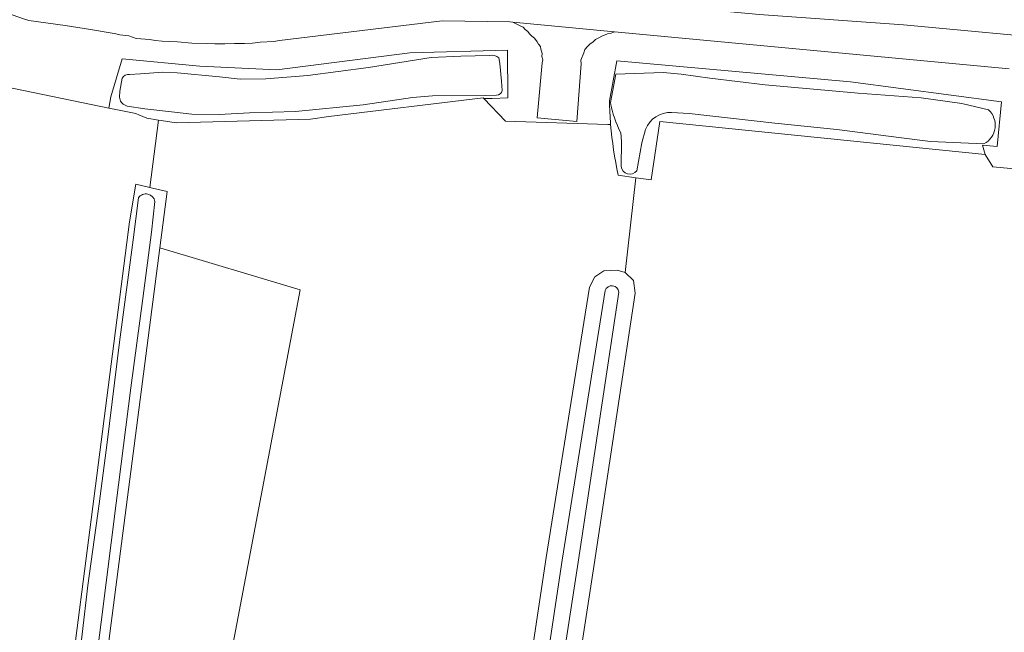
# Model space of a CAD drawing. Header units: metres. Extents: x 149984 to 156489, y 469398 to 478068.
# Tile 80 of 256: x 153380 to 153463, y 471014 to 471065. Entities that reach past the tile are written whole.
import ezdxf

# ---------------------------------------------------------------- set-up
doc = ezdxf.new("R2010")
doc.units = ezdxf.units.M
doc.header["$LTSCALE"] = 0.75
for name, color, linetype, lineweight in [('B-WE-GR-GRAS-GV', 252, 'Continuous', 13), ('B-WE-OG-TERREIN_ERF-GV', 252, 'Continuous', 18), ('B-WE-OG-TERREIN_OEVER-GV', 252, 'Continuous', 18), ('B-WE-OG-WATER_SLOOT-GV', 252, 'Continuous', 18), ('B-WE-OG-WEG-GV', 252, 'Continuous', 18), ('B-WE-VH-GESLOTENVERHARDING_ASFALT-GV', 252, 'Continuous', 18), ('B-WE-VH-OPENVERHARDING_BETONSTRAATSTEEN-GV', 252, 'Continuous', 18)]:
    doc.layers.add(name, color=color, linetype=linetype, lineweight=lineweight)

msp = doc.modelspace()

# ---------------------------------------------------------------- linework, layer by layer
at = {"layer": 'B-WE-GR-GRAS-GV', "flags": 128}
for points in [[(153384.02, 471011.31), (153385.337, 471021.552), (153388.782, 471048.352), (153389.312, 471051.531), (153390.5, 471051.256), (153391.243, 471056.933), (153390.238, 471057.083), (153389.571, 471057.369), (153389.312, 471057.48), (153387.785, 471057.796), (153387.036, 471057.951), (153378.214, 471059.776)], [(153429.34, 471056.566), (153429.186, 471056.571), (153429.089, 471056.574), (153420.478, 471056.854), (153418.656, 471058.748), (153418.598, 471058.808), (153405.584, 471057.242), (153404.048, 471057.013), (153392.712, 471056.714), (153391.461, 471056.901), (153391.243, 471056.933), (153390.5, 471051.256), (153390.716, 471051.206), (153391.962, 471050.918), (153391.347, 471046.17), (153403.172, 471042.646), (153397.01, 471010.187)], [(153464.598, 471052.71), (153461.552, 471053.006), (153460.917, 471054.038), (153433.488, 471056.824), (153432.755, 471051.898), (153431.468, 471052.082), (153430.562, 471044.091), (153431.27, 471043.418), (153431.397, 471042.357), (153427.952, 471019.486), (153422.109, 470981.484)], [(153418.201, 470982.083), (153423.903, 471020.077), (153427.55, 471042.851), (153428.016, 471043.72), (153428.762, 471044.22), (153429.878, 471044.296), (153430.562, 471044.091), (153431.468, 471052.082), (153429.984, 471052.294)]]:
    msp.add_lwpolyline(points, dxfattribs=at)
at = {"layer": 'B-WE-GR-GRAS-GV'}
msp.add_lwpolyline([(153429.984, 471052.294, -0.034107), (153429.34, 471056.566)], format="xyb", dxfattribs=at)
at = {"layer": 'B-WE-OG-TERREIN_ERF-GV', "flags": 128}
msp.add_lwpolyline([(153386.862, 471011.516), (153386.82, 471011.194), (153397.01, 471010.187), (153403.172, 471042.646), (153391.347, 471046.17)], close=True, dxfattribs=at)
at = {"layer": 'B-WE-OG-TERREIN_OEVER-GV', "flags": 128}
msp.add_lwpolyline([(153390.238, 471057.083), (153391.243, 471056.933), (153391.461, 471056.901), (153392.712, 471056.714), (153404.048, 471057.013), (153405.584, 471057.242), (153418.598, 471058.808), (153418.656, 471058.748), (153419.347, 471058.765), (153420.673, 471058.797), (153420.647, 471062.834), (153412.426, 471062.614), (153401.197, 471061.167), (153394.716, 471061.472), (153388.166, 471062.105), (153387.22, 471058.892), (153387.036, 471057.951), (153387.785, 471057.796), (153389.312, 471057.48), (153389.571, 471057.369)], close=True, dxfattribs=at)
for points in [[(153388.794, 471060.78), (153389.722, 471060.841), (153391.591, 471060.982), (153392.796, 471060.927), (153396.361, 471060.583), (153398.112, 471060.374), (153400.28, 471060.412), (153403.808, 471060.693), (153408.925, 471061.352), (153414.222, 471062.214), (153416.725, 471062.322), (153419.133, 471062.382)], [(153419.921, 471062.177), (153420.002, 471061.689), (153420.14, 471060.222), (153420.195, 471059.427)], [(153460.917, 471054.038), (153460.675, 471054.825), (153461.911, 471054.698), (153462.281, 471058.476), (153449.549, 471060.162), (153429.86, 471061.916), (153429.24, 471058.565)], [(153429.314, 471058.413), (153429.775, 471060.806), (153433.777, 471060.931), (153435.294, 471060.797), (153437.695, 471060.457), (153442.374, 471059.906), (153450.202, 471059.208), (153455.508, 471058.821), (153458.934, 471058.325), (153461.185, 471057.807)], [(153388.03, 471058.541), (153387.955, 471058.856), (153387.984, 471059.37), (153388.165, 471060.458)], [(153419.728, 471059.029), (153418.759, 471059.011), (153414.337, 471058.991), (153412.64, 471058.842), (153408.473, 471058.22), (153402.769, 471057.652), (153398.914, 471057.532), (153396.334, 471057.413), (153394.051, 471057.441), (153392.325, 471057.618), (153390.09, 471057.875), (153388.581, 471058.111)], [(153460.796, 471054.93), (153456.288, 471055.132), (153453.845, 471055.45), (153448.41, 471056.151), (153443.182, 471056.666), (153435.96, 471057.479), (153434.478, 471057.584)], [(153429.984, 471052.294), (153431.468, 471052.082), (153432.755, 471051.898), (153433.488, 471056.824), (153460.917, 471054.038)], [(153430.231, 471053.033), (153430.241, 471055.123), (153430.185, 471055.864)], [(153432.286, 471056.151), (153431.973, 471055.025), (153431.534, 471052.664)], [(153345.871, 470695.054), (153346.104, 470696.571), (153386.82, 471011.194), (153386.862, 471011.516), (153391.347, 471046.17), (153391.962, 471050.918), (153390.716, 471051.206), (153390.5, 471051.256), (153389.312, 471051.531), (153388.782, 471048.352), (153385.337, 471021.552), (153384.02, 471011.31), (153381.506, 470991.731), (153374.892, 470938.153), (153371.981, 470916.986), (153360.736, 470830.997), (153347.904, 470736.012), (153342.48, 470692.752), (153342.34, 470690.303)], [(153384.314, 471009.524), (153385.286, 471017.716), (153386.218, 471024.616), (153386.905, 471029.783), (153387.931, 471038.22), (153389.091, 471046.836), (153389.543, 471050.377)], [(153390.926, 471050.068), (153390.646, 471047.496), (153389.917, 471041.906), (153388.907, 471034.385), (153387.652, 471024.673), (153386.411, 471014.641), (153385.603, 471008.522)], [(153422.109, 470981.484), (153427.952, 471019.486), (153431.397, 471042.357), (153431.27, 471043.418), (153430.562, 471044.091), (153429.878, 471044.296), (153428.762, 471044.22), (153428.016, 471043.72), (153427.55, 471042.851), (153423.903, 471020.077), (153418.201, 470982.083)], [(153382.484, 470691.652), (153382.262, 470689.803), (153382.768, 470689.911), (153383.785, 470691.077), (153385.808, 470708.589), (153390.227, 470744.609), (153394.197, 470775.826), (153396.344, 470794.315), (153398.593, 470811.902), (153401.185, 470837.064), (153408.279, 470894.353), (153413.042, 470934.21), (153414.734, 470948.906), (153416.181, 470960.1), (153419.544, 470981.878), (153425.246, 471019.869), (153428.88, 471042.568)], [(153430.037, 471042.445), (153426.609, 471019.691), (153420.767, 470981.69), (153417.406, 470959.927), (153415.961, 470948.756), (153414.071, 470934.117), (153409.581, 470894.209), (153402.641, 470837.404), (153399.821, 470811.76), (153397.571, 470794.165), (153395.425, 470775.677), (153391.454, 470744.455), (153387.035, 470708.443), (153385.449, 470695.452), (153384.493, 470687.562), (153384.22, 470682.812), (153384.731, 470681.515)]]:
    msp.add_lwpolyline(points, dxfattribs=at)
at = {"layer": 'B-WE-OG-TERREIN_OEVER-GV'}
for points in [[(153419.133, 471062.382, -0.235974), (153419.921, 471062.177)], [(153388.165, 471060.458, -0.295637), (153388.794, 471060.78)], [(153420.195, 471059.427, -0.339848), (153419.728, 471059.029)], [(153388.581, 471058.111, -0.174799), (153388.03, 471058.541)], [(153429.24, 471058.565, 0.015943), (153429.34, 471056.566)], [(153430.185, 471055.864, -0.0634), (153429.314, 471058.413)], [(153434.478, 471057.584, 0.319103), (153432.286, 471056.151)], [(153461.185, 471057.807, -0.518221), (153460.796, 471054.93)], [(153429.34, 471056.566, 0.034107), (153429.984, 471052.294)], [(153431.534, 471052.664, -0.683943), (153430.231, 471053.033)], [(153389.543, 471050.377, -0.681591), (153390.926, 471050.068)], [(153428.88, 471042.568, -0.823654), (153430.037, 471042.445)]]:
    msp.add_lwpolyline(points, format="xyb", dxfattribs=at)
at = {"layer": 'B-WE-OG-WATER_SLOOT-GV', "flags": 128}
for points in [[(153419.133, 471062.382), (153416.725, 471062.322), (153414.222, 471062.214), (153408.925, 471061.352), (153403.808, 471060.693), (153400.28, 471060.412), (153398.112, 471060.374), (153396.361, 471060.583), (153392.796, 471060.927), (153391.591, 471060.982), (153389.722, 471060.841), (153388.794, 471060.78)], [(153420.195, 471059.427), (153420.14, 471060.222), (153420.002, 471061.689), (153419.921, 471062.177)], [(153461.185, 471057.807), (153458.934, 471058.325), (153455.508, 471058.821), (153450.202, 471059.208), (153442.374, 471059.906), (153437.695, 471060.457), (153435.294, 471060.797), (153433.777, 471060.931), (153429.775, 471060.806), (153429.314, 471058.413)], [(153388.165, 471060.458), (153387.984, 471059.37), (153387.955, 471058.856), (153388.03, 471058.541)], [(153388.581, 471058.111), (153390.09, 471057.875), (153392.325, 471057.618), (153394.051, 471057.441), (153396.334, 471057.413), (153398.914, 471057.532), (153402.769, 471057.652), (153408.473, 471058.22), (153412.64, 471058.842), (153414.337, 471058.991), (153418.759, 471059.011), (153419.728, 471059.029)], [(153434.478, 471057.584), (153435.96, 471057.479), (153443.182, 471056.666), (153448.41, 471056.151), (153453.845, 471055.45), (153456.288, 471055.132), (153460.796, 471054.93)], [(153430.185, 471055.864), (153430.241, 471055.123), (153430.231, 471053.033)], [(153431.534, 471052.664), (153431.973, 471055.025), (153432.286, 471056.151)], [(153389.543, 471050.377), (153389.091, 471046.836), (153387.931, 471038.22), (153386.905, 471029.783), (153386.218, 471024.616), (153385.286, 471017.716), (153384.314, 471009.524)], [(153385.603, 471008.522), (153386.411, 471014.641), (153387.652, 471024.673), (153388.907, 471034.385), (153389.917, 471041.906), (153390.646, 471047.496), (153390.926, 471050.068)], [(153428.88, 471042.568), (153425.246, 471019.869), (153419.544, 470981.878), (153416.181, 470960.1), (153414.734, 470948.906), (153413.042, 470934.21), (153408.279, 470894.353), (153401.185, 470837.064), (153398.593, 470811.902), (153396.344, 470794.315), (153394.197, 470775.826), (153390.227, 470744.609), (153385.808, 470708.589), (153383.785, 470691.077), (153382.768, 470689.911), (153382.262, 470689.803), (153382.048, 470688.016), (153382.877, 470687.378), (153383.113, 470686.533), (153383.107, 470683.637), (153380.872, 470663.24)], [(153385.313, 470680.888), (153384.731, 470681.515), (153384.22, 470682.812), (153384.493, 470687.562), (153385.449, 470695.452), (153387.035, 470708.443), (153391.454, 470744.455), (153395.425, 470775.677), (153397.571, 470794.165), (153399.821, 470811.76), (153402.641, 470837.404), (153409.581, 470894.209), (153414.071, 470934.117), (153415.961, 470948.756), (153417.406, 470959.927), (153420.767, 470981.69), (153426.609, 471019.691), (153430.037, 471042.445)]]:
    msp.add_lwpolyline(points, dxfattribs=at)
at = {"layer": 'B-WE-OG-WATER_SLOOT-GV'}
for points in [[(153419.921, 471062.177, 0.235974), (153419.133, 471062.382)], [(153388.794, 471060.78, 0.295637), (153388.165, 471060.458)], [(153419.728, 471059.029, 0.339848), (153420.195, 471059.427)], [(153388.03, 471058.541, 0.174799), (153388.581, 471058.111)], [(153429.314, 471058.413, 0.0634), (153430.185, 471055.864)], [(153432.286, 471056.151, -0.319103), (153434.478, 471057.584)], [(153460.796, 471054.93, 0.518221), (153461.185, 471057.807)], [(153430.231, 471053.033, 0.683943), (153431.534, 471052.664)], [(153390.926, 471050.068, 0.681591), (153389.543, 471050.377)], [(153430.037, 471042.445, 0.823654), (153428.88, 471042.568)]]:
    msp.add_lwpolyline(points, format="xyb", dxfattribs=at)
at = {"layer": 'B-WE-OG-WEG-GV', "flags": 128}
for points in [[(153385.503, 471064.56), (153383.376, 471064.893), (153380.295, 471065.319), (153379.848, 471065.475), (153375.951, 471066.838), (153367.773, 471070.444), (153365.345, 471071.722), (153361.796, 471073.113), (153358.446, 471073.823), (153352.823, 471074.76), (153342.204, 471076.336), (153332.294, 471077.557), (153328.077, 471078.324), (153319.587, 471079.63), (153306.639, 471081.745), (153292.087, 471083.932), (153279.238, 471085.905), (153269.626, 471087.126), (153267.986, 471087.545), (153265.566, 471087.971)], [(153420.495, 471067.849), (153441.859, 471065.832), (153454.015, 471064.966), (153468.501, 471063.613), (153476.15, 471062.898), (153480.602, 471062.143), (153481.411, 471061.88), (153482.04, 471061.715), (153482.511, 471061.54), (153482.872, 471061.342), (153483.45, 471060.983), (153483.834, 471060.676), (153484.244, 471060.465), (153484.628, 471060.158), (153485.646, 471059.116), (153485.98, 471058.615), (153486.171, 471058.358), (153486.813, 471057.26)], [(153462.922, 471061.243), (153429.675, 471064.376), (153429.39, 471064.261), (153429.062, 471064.192), (153428.6, 471064.003), (153428.356, 471063.86), (153428.063, 471063.73), (153427.855, 471063.527), (153427.598, 471063.336), (153427.39, 471063.132), (153427.169, 471062.88), (153427.092, 471062.59), (153426.831, 471061.987), (153426.852, 471061.672), (153426.481, 471056.813), (153423.134, 471057.12), (153423.568, 471061.758), (153423.631, 471062), (153423.549, 471062.279), (153423.565, 471062.534), (153423.519, 471062.752), (153423.46, 471062.923), (153423.414, 471063.142), (153423.259, 471063.337), (153423.152, 471063.52), (153422.925, 471063.838), (153422.709, 471063.998), (153422.505, 471064.207), (153422.35, 471064.402), (153422.133, 471064.562), (153421.978, 471064.758), (153421.652, 471064.895), (153421.085, 471065.185), (153420.856, 471065.207), (153415.148, 471065.309), (153401.432, 471063.637), (153400.946, 471063.558), (153399.794, 471063.498), (153399.15, 471063.409), (153398.471, 471063.38), (153397.647, 471063.39), (153396.81, 471063.351), (153395.986, 471063.36), (153395.271, 471063.393), (153394.035, 471063.407), (153392.824, 471063.518), (153391.553, 471063.593), (153390.947, 471063.649), (153390.499, 471063.715), (153389.337, 471063.813), (153388.721, 471064.026), (153387.971, 471064.119), (153387.536, 471064.234), (153387.337, 471064.265), (153385.503, 471064.56)], [(153378.214, 471059.776), (153387.036, 471057.951), (153387.22, 471058.892), (153388.166, 471062.105), (153394.716, 471061.472), (153401.197, 471061.167), (153412.426, 471062.614), (153420.647, 471062.834), (153420.673, 471058.797), (153419.347, 471058.765), (153418.656, 471058.748), (153420.478, 471056.854), (153429.089, 471056.574), (153429.186, 471056.571), (153429.34, 471056.566)], [(153429.24, 471058.565), (153429.86, 471061.916), (153449.549, 471060.162), (153462.281, 471058.476), (153461.911, 471054.698), (153460.675, 471054.825), (153460.917, 471054.038), (153461.552, 471053.006), (153464.598, 471052.71)]]:
    msp.add_lwpolyline(points, dxfattribs=at)
at = {"layer": 'B-WE-OG-WEG-GV'}
msp.add_lwpolyline([(153429.34, 471056.566, -0.015943), (153429.24, 471058.565)], format="xyb", dxfattribs=at)
at = {"layer": 'B-WE-VH-GESLOTENVERHARDING_ASFALT-GV', "flags": 128}
for points in [[(153468.501, 471063.613), (153454.015, 471064.966), (153441.859, 471065.832), (153420.495, 471067.849)], [(153379.848, 471065.475), (153380.295, 471065.319), (153383.376, 471064.893), (153385.503, 471064.56), (153387.337, 471064.265), (153387.536, 471064.234), (153387.971, 471064.119), (153388.721, 471064.026), (153389.337, 471063.813), (153390.499, 471063.715), (153390.947, 471063.649), (153391.553, 471063.593), (153392.824, 471063.518), (153394.035, 471063.407), (153395.271, 471063.393), (153395.986, 471063.36), (153396.81, 471063.351), (153397.647, 471063.39), (153398.471, 471063.38), (153399.15, 471063.409), (153399.794, 471063.498), (153400.946, 471063.558), (153401.432, 471063.637), (153415.148, 471065.309), (153420.856, 471065.207), (153421.085, 471065.185), (153429.675, 471064.376), (153462.922, 471061.243)]]:
    msp.add_lwpolyline(points, dxfattribs=at)
at = {"layer": 'B-WE-VH-OPENVERHARDING_BETONSTRAATSTEEN-GV', "flags": 128}
msp.add_lwpolyline([(153421.085, 471065.185), (153421.652, 471064.895), (153421.978, 471064.758), (153422.133, 471064.562), (153422.35, 471064.402), (153422.505, 471064.207), (153422.709, 471063.998), (153422.925, 471063.838), (153423.152, 471063.52), (153423.259, 471063.337), (153423.414, 471063.142), (153423.46, 471062.923), (153423.519, 471062.752), (153423.565, 471062.534), (153423.549, 471062.279), (153423.631, 471062), (153423.568, 471061.758), (153423.134, 471057.12), (153426.481, 471056.813), (153426.852, 471061.672), (153426.831, 471061.987), (153427.092, 471062.59), (153427.169, 471062.88), (153427.39, 471063.132), (153427.598, 471063.336), (153427.855, 471063.527), (153428.063, 471063.73), (153428.356, 471063.86), (153428.6, 471064.003), (153429.062, 471064.192), (153429.39, 471064.261), (153429.675, 471064.376)], close=True, dxfattribs=at)

doc.saveas('drawing.dxf')
